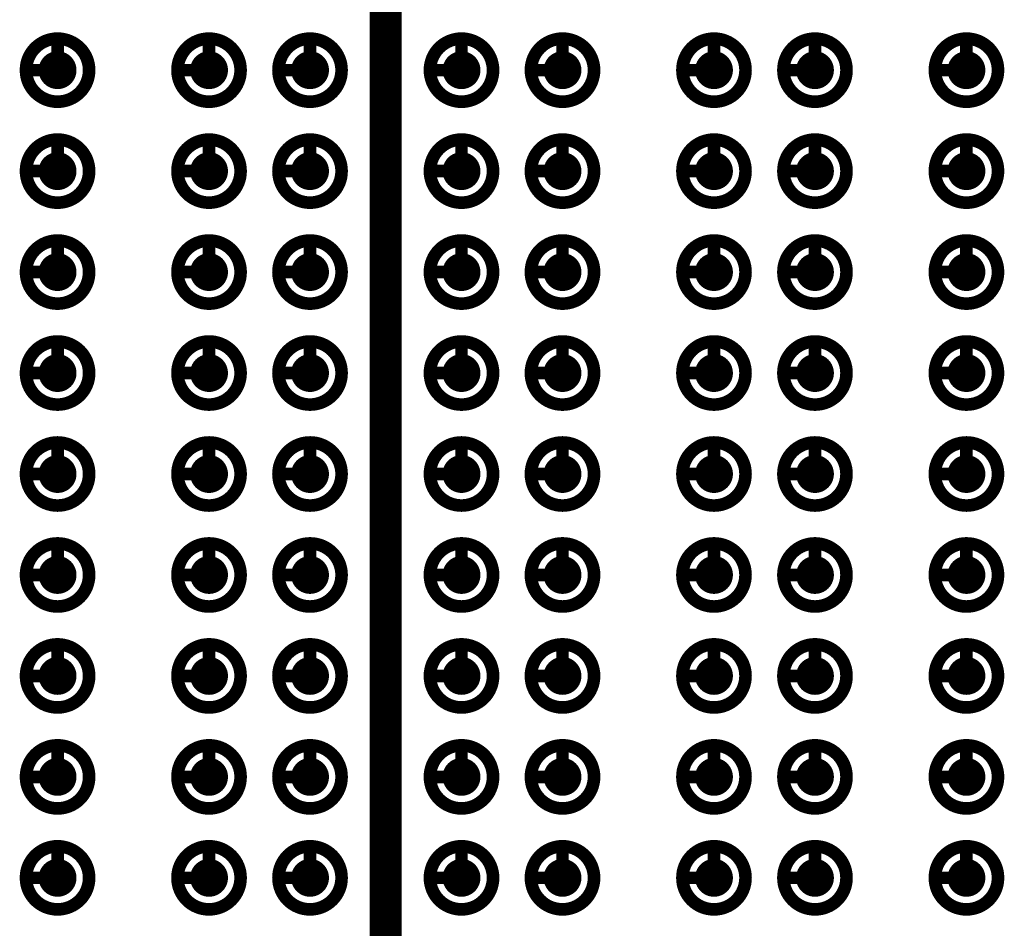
# Model space of a CAD drawing. Header units: millimetres. Extents: x 62 to 363, y 42 to 391.
# Tile 119 of 216: x 267.96 to 275.76, y 89.4 to 96.6. Entities that reach past the tile are written whole.
import ezdxf

# ---------------------------------------------------------------- set-up
doc = ezdxf.new("R2010")
doc.units = ezdxf.units.MM
doc.layers.add('Mechanical8', color=56, linetype='Continuous')
doc.layers.add('PadHoleLayer', color=156, linetype='Continuous')

# ---------------------------------------------------------------- blocks, each defined once
blk = doc.blocks.new('SAMTEC_SEAM8_40_S02_0_S_10_2_GP_K_HP_1864')
at = {"layer": 'Mechanical8'}
for points, const_width in [([(-13.75, 2.6, 1), (-14.25, 2.6, 1)], 0.1), ([(-14.025, 2.85, 1), (-13.975, 2.85, 1)], 0.05), ([(-12.95, 2.6, 1), (-13.45, 2.6, 1)], 0.1), ([(-13.225, 2.85, 1), (-13.175, 2.85, 1)], 0.05), ([(-12.15, 2.6, 1), (-12.65, 2.6, 1)], 0.1), ([(-12.425, 2.85, 1), (-12.375, 2.85, 1)], 0.05), ([(-11.35, 2.6, 1), (-11.85, 2.6, 1)], 0.1), ([(-11.625, 2.85, 1), (-11.575, 2.85, 1)], 0.05), ([(-10.55, 2.6, 1), (-11.05, 2.6, 1)], 0.1), ([(-10.825, 2.85, 1), (-10.775, 2.85, 1)], 0.05), ([(-9.75, 2.6, 1), (-10.25, 2.6, 1)], 0.1), ([(-10.025, 2.85, 1), (-9.975, 2.85, 1)], 0.05), ([(-8.95, 2.6, 1), (-9.45, 2.6, 1)], 0.1), ([(-9.225, 2.85, 1), (-9.175, 2.85, 1)], 0.05), ([(-8.15, 2.6, 1), (-8.65, 2.6, 1)], 0.1), ([(-8.425, 2.85, 1), (-8.375, 2.85, 1)], 0.05), ([(-7.35, 2.6, 1), (-7.85, 2.6, 1)], 0.1), ([(-7.625, 2.85, 1), (-7.575, 2.85, 1)], 0.05), ([(-14.275, 2.6, 1), (-14.225, 2.6, 1)], 0.05), ([(-14.025, 2.6, 1), (-13.975, 2.6, 1)], 0.05), ([(-14.025, 2.6, 1), (-13.975, 2.6, 1)], 0.05), ([(-13.775, 2.6, 1), (-13.725, 2.6, 1)], 0.05), ([(-13.775, 2.6, 1), (-13.725, 2.6, 1)], 0.05), ([(-13.475, 2.6, 1), (-13.425, 2.6, 1)], 0.05), ([(-13.225, 2.6, 1), (-13.175, 2.6, 1)], 0.05), ([(-13.225, 2.6, 1), (-13.175, 2.6, 1)], 0.05), ([(-12.975, 2.6, 1), (-12.925, 2.6, 1)], 0.05), ([(-12.975, 2.6, 1), (-12.925, 2.6, 1)], 0.05), ([(-12.675, 2.6, 1), (-12.625, 2.6, 1)], 0.05), ([(-12.425, 2.6, 1), (-12.375, 2.6, 1)], 0.05), ([(-12.425, 2.6, 1), (-12.375, 2.6, 1)], 0.05), ([(-12.175, 2.6, 1), (-12.125, 2.6, 1)], 0.05), ([(-12.175, 2.6, 1), (-12.125, 2.6, 1)], 0.05), ([(-11.875, 2.6, 1), (-11.825, 2.6, 1)], 0.05), ([(-11.625, 2.6, 1), (-11.575, 2.6, 1)], 0.05), ([(-11.625, 2.6, 1), (-11.575, 2.6, 1)], 0.05), ([(-11.375, 2.6, 1), (-11.325, 2.6, 1)], 0.05), ([(-11.375, 2.6, 1), (-11.325, 2.6, 1)], 0.05), ([(-11.075, 2.6, 1), (-11.025, 2.6, 1)], 0.05), ([(-10.825, 2.6, 1), (-10.775, 2.6, 1)], 0.05), ([(-10.825, 2.6, 1), (-10.775, 2.6, 1)], 0.05), ([(-10.575, 2.6, 1), (-10.525, 2.6, 1)], 0.05), ([(-10.575, 2.6, 1), (-10.525, 2.6, 1)], 0.05), ([(-10.275, 2.6, 1), (-10.225, 2.6, 1)], 0.05), ([(-10.025, 2.6, 1), (-9.975, 2.6, 1)], 0.05), ([(-10.025, 2.6, 1), (-9.975, 2.6, 1)], 0.05), ([(-9.775, 2.6, 1), (-9.725, 2.6, 1)], 0.05), ([(-9.775, 2.6, 1), (-9.725, 2.6, 1)], 0.05), ([(-9.475, 2.6, 1), (-9.425, 2.6, 1)], 0.05), ([(-9.225, 2.6, 1), (-9.175, 2.6, 1)], 0.05), ([(-9.225, 2.6, 1), (-9.175, 2.6, 1)], 0.05), ([(-8.975, 2.6, 1), (-8.925, 2.6, 1)], 0.05), ([(-8.975, 2.6, 1), (-8.925, 2.6, 1)], 0.05), ([(-8.675, 2.6, 1), (-8.625, 2.6, 1)], 0.05), ([(-8.425, 2.6, 1), (-8.375, 2.6, 1)], 0.05), ([(-8.425, 2.6, 1), (-8.375, 2.6, 1)], 0.05), ([(-8.175, 2.6, 1), (-8.125, 2.6, 1)], 0.05), ([(-8.175, 2.6, 1), (-8.125, 2.6, 1)], 0.05), ([(-7.875, 2.6, 1), (-7.825, 2.6, 1)], 0.05), ([(-7.625, 2.6, 1), (-7.575, 2.6, 1)], 0.05), ([(-7.625, 2.6, 1), (-7.575, 2.6, 1)], 0.05), ([(-7.375, 2.6, 1), (-7.325, 2.6, 1)], 0.05), ([(-7.375, 2.6, 1), (-7.325, 2.6, 1)], 0.05), ([(-13.75, 1.4, 1), (-14.25, 1.4, 1)], 0.1), ([(-14.025, 1.65, 1), (-13.975, 1.65, 1)], 0.05), ([(-12.95, 1.4, 1), (-13.45, 1.4, 1)], 0.1), ([(-13.225, 1.65, 1), (-13.175, 1.65, 1)], 0.05), ([(-12.15, 1.4, 1), (-12.65, 1.4, 1)], 0.1), ([(-12.425, 1.65, 1), (-12.375, 1.65, 1)], 0.05), ([(-11.35, 1.4, 1), (-11.85, 1.4, 1)], 0.1), ([(-11.625, 1.65, 1), (-11.575, 1.65, 1)], 0.05), ([(-10.55, 1.4, 1), (-11.05, 1.4, 1)], 0.1), ([(-10.825, 1.65, 1), (-10.775, 1.65, 1)], 0.05), ([(-9.75, 1.4, 1), (-10.25, 1.4, 1)], 0.1), ([(-10.025, 1.65, 1), (-9.975, 1.65, 1)], 0.05), ([(-8.95, 1.4, 1), (-9.45, 1.4, 1)], 0.1), ([(-9.225, 1.65, 1), (-9.175, 1.65, 1)], 0.05), ([(-8.15, 1.4, 1), (-8.65, 1.4, 1)], 0.1), ([(-8.425, 1.65, 1), (-8.375, 1.65, 1)], 0.05), ([(-7.35, 1.4, 1), (-7.85, 1.4, 1)], 0.1), ([(-7.625, 1.65, 1), (-7.575, 1.65, 1)], 0.05), ([(-14.275, 1.4, 1), (-14.225, 1.4, 1)], 0.05), ([(-14.025, 1.4, 1), (-13.975, 1.4, 1)], 0.05), ([(-14.025, 1.4, 1), (-13.975, 1.4, 1)], 0.05), ([(-13.775, 1.4, 1), (-13.725, 1.4, 1)], 0.05), ([(-13.775, 1.4, 1), (-13.725, 1.4, 1)], 0.05), ([(-13.475, 1.4, 1), (-13.425, 1.4, 1)], 0.05), ([(-13.225, 1.4, 1), (-13.175, 1.4, 1)], 0.05), ([(-13.225, 1.4, 1), (-13.175, 1.4, 1)], 0.05), ([(-12.975, 1.4, 1), (-12.925, 1.4, 1)], 0.05), ([(-12.975, 1.4, 1), (-12.925, 1.4, 1)], 0.05), ([(-12.675, 1.4, 1), (-12.625, 1.4, 1)], 0.05), ([(-12.425, 1.4, 1), (-12.375, 1.4, 1)], 0.05), ([(-12.425, 1.4, 1), (-12.375, 1.4, 1)], 0.05), ([(-12.175, 1.4, 1), (-12.125, 1.4, 1)], 0.05), ([(-12.175, 1.4, 1), (-12.125, 1.4, 1)], 0.05), ([(-11.875, 1.4, 1), (-11.825, 1.4, 1)], 0.05), ([(-11.625, 1.4, 1), (-11.575, 1.4, 1)], 0.05), ([(-11.625, 1.4, 1), (-11.575, 1.4, 1)], 0.05), ([(-11.375, 1.4, 1), (-11.325, 1.4, 1)], 0.05), ([(-11.375, 1.4, 1), (-11.325, 1.4, 1)], 0.05), ([(-11.075, 1.4, 1), (-11.025, 1.4, 1)], 0.05), ([(-10.825, 1.4, 1), (-10.775, 1.4, 1)], 0.05), ([(-10.825, 1.4, 1), (-10.775, 1.4, 1)], 0.05), ([(-10.575, 1.4, 1), (-10.525, 1.4, 1)], 0.05), ([(-10.575, 1.4, 1), (-10.525, 1.4, 1)], 0.05), ([(-10.275, 1.4, 1), (-10.225, 1.4, 1)], 0.05), ([(-10.025, 1.4, 1), (-9.975, 1.4, 1)], 0.05), ([(-10.025, 1.4, 1), (-9.975, 1.4, 1)], 0.05), ([(-9.775, 1.4, 1), (-9.725, 1.4, 1)], 0.05), ([(-9.775, 1.4, 1), (-9.725, 1.4, 1)], 0.05), ([(-9.475, 1.4, 1), (-9.425, 1.4, 1)], 0.05), ([(-9.225, 1.4, 1), (-9.175, 1.4, 1)], 0.05), ([(-9.225, 1.4, 1), (-9.175, 1.4, 1)], 0.05), ([(-8.975, 1.4, 1), (-8.925, 1.4, 1)], 0.05), ([(-8.975, 1.4, 1), (-8.925, 1.4, 1)], 0.05), ([(-8.675, 1.4, 1), (-8.625, 1.4, 1)], 0.05), ([(-8.425, 1.4, 1), (-8.375, 1.4, 1)], 0.05), ([(-8.425, 1.4, 1), (-8.375, 1.4, 1)], 0.05), ([(-8.175, 1.4, 1), (-8.125, 1.4, 1)], 0.05), ([(-8.175, 1.4, 1), (-8.125, 1.4, 1)], 0.05), ([(-7.875, 1.4, 1), (-7.825, 1.4, 1)], 0.05), ([(-7.625, 1.4, 1), (-7.575, 1.4, 1)], 0.05), ([(-7.625, 1.4, 1), (-7.575, 1.4, 1)], 0.05), ([(-7.375, 1.4, 1), (-7.325, 1.4, 1)], 0.05), ([(-7.375, 1.4, 1), (-7.325, 1.4, 1)], 0.05), ([(-13.75, 0.6, 1), (-14.25, 0.6, 1)], 0.1), ([(-14.025, 0.85, 1), (-13.975, 0.85, 1)], 0.05), ([(-12.95, 0.6, 1), (-13.45, 0.6, 1)], 0.1), ([(-13.225, 0.85, 1), (-13.175, 0.85, 1)], 0.05), ([(-12.15, 0.6, 1), (-12.65, 0.6, 1)], 0.1), ([(-12.425, 0.85, 1), (-12.375, 0.85, 1)], 0.05), ([(-11.35, 0.6, 1), (-11.85, 0.6, 1)], 0.1), ([(-11.625, 0.85, 1), (-11.575, 0.85, 1)], 0.05), ([(-10.55, 0.6, 1), (-11.05, 0.6, 1)], 0.1), ([(-10.825, 0.85, 1), (-10.775, 0.85, 1)], 0.05), ([(-9.75, 0.6, 1), (-10.25, 0.6, 1)], 0.1), ([(-10.025, 0.85, 1), (-9.975, 0.85, 1)], 0.05), ([(-8.95, 0.6, 1), (-9.45, 0.6, 1)], 0.1), ([(-9.225, 0.85, 1), (-9.175, 0.85, 1)], 0.05), ([(-8.15, 0.6, 1), (-8.65, 0.6, 1)], 0.1), ([(-8.425, 0.85, 1), (-8.375, 0.85, 1)], 0.05), ([(-7.35, 0.6, 1), (-7.85, 0.6, 1)], 0.1), ([(-7.625, 0.85, 1), (-7.575, 0.85, 1)], 0.05), ([(-14.275, 0.6, 1), (-14.225, 0.6, 1)], 0.05), ([(-14.025, 0.6, 1), (-13.975, 0.6, 1)], 0.05), ([(-14.025, 0.6, 1), (-13.975, 0.6, 1)], 0.05), ([(-13.775, 0.6, 1), (-13.725, 0.6, 1)], 0.05), ([(-13.775, 0.6, 1), (-13.725, 0.6, 1)], 0.05), ([(-13.475, 0.6, 1), (-13.425, 0.6, 1)], 0.05), ([(-13.225, 0.6, 1), (-13.175, 0.6, 1)], 0.05), ([(-13.225, 0.6, 1), (-13.175, 0.6, 1)], 0.05), ([(-12.975, 0.6, 1), (-12.925, 0.6, 1)], 0.05), ([(-12.975, 0.6, 1), (-12.925, 0.6, 1)], 0.05), ([(-12.675, 0.6, 1), (-12.625, 0.6, 1)], 0.05), ([(-12.425, 0.6, 1), (-12.375, 0.6, 1)], 0.05), ([(-12.425, 0.6, 1), (-12.375, 0.6, 1)], 0.05), ([(-12.175, 0.6, 1), (-12.125, 0.6, 1)], 0.05), ([(-12.175, 0.6, 1), (-12.125, 0.6, 1)], 0.05), ([(-11.875, 0.6, 1), (-11.825, 0.6, 1)], 0.05), ([(-11.625, 0.6, 1), (-11.575, 0.6, 1)], 0.05), ([(-11.625, 0.6, 1), (-11.575, 0.6, 1)], 0.05), ([(-11.375, 0.6, 1), (-11.325, 0.6, 1)], 0.05), ([(-11.375, 0.6, 1), (-11.325, 0.6, 1)], 0.05), ([(-11.075, 0.6, 1), (-11.025, 0.6, 1)], 0.05), ([(-10.825, 0.6, 1), (-10.775, 0.6, 1)], 0.05), ([(-10.825, 0.6, 1), (-10.775, 0.6, 1)], 0.05), ([(-10.575, 0.6, 1), (-10.525, 0.6, 1)], 0.05), ([(-10.575, 0.6, 1), (-10.525, 0.6, 1)], 0.05), ([(-10.275, 0.6, 1), (-10.225, 0.6, 1)], 0.05), ([(-10.025, 0.6, 1), (-9.975, 0.6, 1)], 0.05), ([(-10.025, 0.6, 1), (-9.975, 0.6, 1)], 0.05), ([(-9.775, 0.6, 1), (-9.725, 0.6, 1)], 0.05), ([(-9.775, 0.6, 1), (-9.725, 0.6, 1)], 0.05), ([(-9.475, 0.6, 1), (-9.425, 0.6, 1)], 0.05), ([(-9.225, 0.6, 1), (-9.175, 0.6, 1)], 0.05), ([(-9.225, 0.6, 1), (-9.175, 0.6, 1)], 0.05), ([(-8.975, 0.6, 1), (-8.925, 0.6, 1)], 0.05), ([(-8.975, 0.6, 1), (-8.925, 0.6, 1)], 0.05), ([(-8.675, 0.6, 1), (-8.625, 0.6, 1)], 0.05), ([(-8.425, 0.6, 1), (-8.375, 0.6, 1)], 0.05), ([(-8.425, 0.6, 1), (-8.375, 0.6, 1)], 0.05), ([(-8.175, 0.6, 1), (-8.125, 0.6, 1)], 0.05), ([(-8.175, 0.6, 1), (-8.125, 0.6, 1)], 0.05), ([(-7.875, 0.6, 1), (-7.825, 0.6, 1)], 0.05), ([(-7.625, 0.6, 1), (-7.575, 0.6, 1)], 0.05), ([(-7.625, 0.6, 1), (-7.575, 0.6, 1)], 0.05), ([(-7.375, 0.6, 1), (-7.325, 0.6, 1)], 0.05), ([(-7.375, 0.6, 1), (-7.325, 0.6, 1)], 0.05), ([(-13.75, -0.6, 1), (-14.25, -0.6, 1)], 0.1), ([(-14.025, -0.35, 1), (-13.975, -0.35, 1)], 0.05), ([(-12.95, -0.6, 1), (-13.45, -0.6, 1)], 0.1), ([(-13.225, -0.35, 1), (-13.175, -0.35, 1)], 0.05), ([(-12.15, -0.6, 1), (-12.65, -0.6, 1)], 0.1), ([(-12.425, -0.35, 1), (-12.375, -0.35, 1)], 0.05), ([(-11.35, -0.6, 1), (-11.85, -0.6, 1)], 0.1), ([(-11.625, -0.35, 1), (-11.575, -0.35, 1)], 0.05), ([(-10.55, -0.6, 1), (-11.05, -0.6, 1)], 0.1), ([(-10.825, -0.35, 1), (-10.775, -0.35, 1)], 0.05), ([(-9.75, -0.6, 1), (-10.25, -0.6, 1)], 0.1), ([(-10.025, -0.35, 1), (-9.975, -0.35, 1)], 0.05), ([(-8.95, -0.6, 1), (-9.45, -0.6, 1)], 0.1), ([(-9.225, -0.35, 1), (-9.175, -0.35, 1)], 0.05), ([(-8.15, -0.6, 1), (-8.65, -0.6, 1)], 0.1), ([(-8.425, -0.35, 1), (-8.375, -0.35, 1)], 0.05), ([(-7.35, -0.6, 1), (-7.85, -0.6, 1)], 0.1), ([(-7.625, -0.35, 1), (-7.575, -0.35, 1)], 0.05), ([(-14.275, -0.6, 1), (-14.225, -0.6, 1)], 0.05), ([(-14.025, -0.6, 1), (-13.975, -0.6, 1)], 0.05), ([(-14.025, -0.6, 1), (-13.975, -0.6, 1)], 0.05), ([(-13.775, -0.6, 1), (-13.725, -0.6, 1)], 0.05), ([(-13.775, -0.6, 1), (-13.725, -0.6, 1)], 0.05), ([(-13.475, -0.6, 1), (-13.425, -0.6, 1)], 0.05), ([(-13.225, -0.6, 1), (-13.175, -0.6, 1)], 0.05), ([(-13.225, -0.6, 1), (-13.175, -0.6, 1)], 0.05), ([(-12.975, -0.6, 1), (-12.925, -0.6, 1)], 0.05), ([(-12.975, -0.6, 1), (-12.925, -0.6, 1)], 0.05), ([(-12.675, -0.6, 1), (-12.625, -0.6, 1)], 0.05), ([(-12.425, -0.6, 1), (-12.375, -0.6, 1)], 0.05), ([(-12.425, -0.6, 1), (-12.375, -0.6, 1)], 0.05), ([(-12.175, -0.6, 1), (-12.125, -0.6, 1)], 0.05), ([(-12.175, -0.6, 1), (-12.125, -0.6, 1)], 0.05), ([(-11.875, -0.6, 1), (-11.825, -0.6, 1)], 0.05), ([(-11.625, -0.6, 1), (-11.575, -0.6, 1)], 0.05), ([(-11.625, -0.6, 1), (-11.575, -0.6, 1)], 0.05), ([(-11.375, -0.6, 1), (-11.325, -0.6, 1)], 0.05), ([(-11.375, -0.6, 1), (-11.325, -0.6, 1)], 0.05), ([(-11.075, -0.6, 1), (-11.025, -0.6, 1)], 0.05), ([(-10.825, -0.6, 1), (-10.775, -0.6, 1)], 0.05), ([(-10.825, -0.6, 1), (-10.775, -0.6, 1)], 0.05), ([(-10.575, -0.6, 1), (-10.525, -0.6, 1)], 0.05), ([(-10.575, -0.6, 1), (-10.525, -0.6, 1)], 0.05), ([(-10.275, -0.6, 1), (-10.225, -0.6, 1)], 0.05), ([(-10.025, -0.6, 1), (-9.975, -0.6, 1)], 0.05), ([(-10.025, -0.6, 1), (-9.975, -0.6, 1)], 0.05), ([(-9.775, -0.6, 1), (-9.725, -0.6, 1)], 0.05), ([(-9.775, -0.6, 1), (-9.725, -0.6, 1)], 0.05), ([(-9.475, -0.6, 1), (-9.425, -0.6, 1)], 0.05), ([(-9.225, -0.6, 1), (-9.175, -0.6, 1)], 0.05), ([(-9.225, -0.6, 1), (-9.175, -0.6, 1)], 0.05), ([(-8.975, -0.6, 1), (-8.925, -0.6, 1)], 0.05), ([(-8.975, -0.6, 1), (-8.925, -0.6, 1)], 0.05), ([(-8.675, -0.6, 1), (-8.625, -0.6, 1)], 0.05), ([(-8.425, -0.6, 1), (-8.375, -0.6, 1)], 0.05), ([(-8.425, -0.6, 1), (-8.375, -0.6, 1)], 0.05), ([(-8.175, -0.6, 1), (-8.125, -0.6, 1)], 0.05), ([(-8.175, -0.6, 1), (-8.125, -0.6, 1)], 0.05), ([(-7.875, -0.6, 1), (-7.825, -0.6, 1)], 0.05), ([(-7.625, -0.6, 1), (-7.575, -0.6, 1)], 0.05), ([(-7.625, -0.6, 1), (-7.575, -0.6, 1)], 0.05), ([(-7.375, -0.6, 1), (-7.325, -0.6, 1)], 0.05), ([(-7.375, -0.6, 1), (-7.325, -0.6, 1)], 0.05), ([(-13.75, -1.4, 1), (-14.25, -1.4, 1)], 0.1), ([(-14.025, -1.15, 1), (-13.975, -1.15, 1)], 0.05), ([(-12.95, -1.4, 1), (-13.45, -1.4, 1)], 0.1), ([(-13.225, -1.15, 1), (-13.175, -1.15, 1)], 0.05), ([(-12.15, -1.4, 1), (-12.65, -1.4, 1)], 0.1), ([(-12.425, -1.15, 1), (-12.375, -1.15, 1)], 0.05), ([(-11.35, -1.4, 1), (-11.85, -1.4, 1)], 0.1), ([(-11.625, -1.15, 1), (-11.575, -1.15, 1)], 0.05), ([(-10.55, -1.4, 1), (-11.05, -1.4, 1)], 0.1), ([(-10.825, -1.15, 1), (-10.775, -1.15, 1)], 0.05), ([(-9.75, -1.4, 1), (-10.25, -1.4, 1)], 0.1), ([(-10.025, -1.15, 1), (-9.975, -1.15, 1)], 0.05), ([(-8.95, -1.4, 1), (-9.45, -1.4, 1)], 0.1), ([(-9.225, -1.15, 1), (-9.175, -1.15, 1)], 0.05), ([(-8.15, -1.4, 1), (-8.65, -1.4, 1)], 0.1), ([(-8.425, -1.15, 1), (-8.375, -1.15, 1)], 0.05), ([(-7.35, -1.4, 1), (-7.85, -1.4, 1)], 0.1), ([(-7.625, -1.15, 1), (-7.575, -1.15, 1)], 0.05), ([(-14.275, -1.4, 1), (-14.225, -1.4, 1)], 0.05), ([(-14.025, -1.4, 1), (-13.975, -1.4, 1)], 0.05), ([(-14.025, -1.4, 1), (-13.975, -1.4, 1)], 0.05), ([(-13.775, -1.4, 1), (-13.725, -1.4, 1)], 0.05), ([(-13.775, -1.4, 1), (-13.725, -1.4, 1)], 0.05), ([(-13.475, -1.4, 1), (-13.425, -1.4, 1)], 0.05), ([(-13.225, -1.4, 1), (-13.175, -1.4, 1)], 0.05), ([(-13.225, -1.4, 1), (-13.175, -1.4, 1)], 0.05), ([(-12.975, -1.4, 1), (-12.925, -1.4, 1)], 0.05), ([(-12.975, -1.4, 1), (-12.925, -1.4, 1)], 0.05), ([(-12.675, -1.4, 1), (-12.625, -1.4, 1)], 0.05), ([(-12.425, -1.4, 1), (-12.375, -1.4, 1)], 0.05), ([(-12.425, -1.4, 1), (-12.375, -1.4, 1)], 0.05), ([(-12.175, -1.4, 1), (-12.125, -1.4, 1)], 0.05), ([(-12.175, -1.4, 1), (-12.125, -1.4, 1)], 0.05), ([(-11.875, -1.4, 1), (-11.825, -1.4, 1)], 0.05), ([(-11.625, -1.4, 1), (-11.575, -1.4, 1)], 0.05), ([(-11.625, -1.4, 1), (-11.575, -1.4, 1)], 0.05), ([(-11.375, -1.4, 1), (-11.325, -1.4, 1)], 0.05), ([(-11.375, -1.4, 1), (-11.325, -1.4, 1)], 0.05), ([(-11.075, -1.4, 1), (-11.025, -1.4, 1)], 0.05), ([(-10.825, -1.4, 1), (-10.775, -1.4, 1)], 0.05), ([(-10.825, -1.4, 1), (-10.775, -1.4, 1)], 0.05), ([(-10.575, -1.4, 1), (-10.525, -1.4, 1)], 0.05), ([(-10.575, -1.4, 1), (-10.525, -1.4, 1)], 0.05), ([(-10.275, -1.4, 1), (-10.225, -1.4, 1)], 0.05), ([(-10.025, -1.4, 1), (-9.975, -1.4, 1)], 0.05), ([(-10.025, -1.4, 1), (-9.975, -1.4, 1)], 0.05), ([(-9.775, -1.4, 1), (-9.725, -1.4, 1)], 0.05), ([(-9.775, -1.4, 1), (-9.725, -1.4, 1)], 0.05), ([(-9.475, -1.4, 1), (-9.425, -1.4, 1)], 0.05), ([(-9.225, -1.4, 1), (-9.175, -1.4, 1)], 0.05), ([(-9.225, -1.4, 1), (-9.175, -1.4, 1)], 0.05), ([(-8.975, -1.4, 1), (-8.925, -1.4, 1)], 0.05), ([(-8.975, -1.4, 1), (-8.925, -1.4, 1)], 0.05), ([(-8.675, -1.4, 1), (-8.625, -1.4, 1)], 0.05), ([(-8.425, -1.4, 1), (-8.375, -1.4, 1)], 0.05), ([(-8.425, -1.4, 1), (-8.375, -1.4, 1)], 0.05), ([(-8.175, -1.4, 1), (-8.125, -1.4, 1)], 0.05), ([(-8.175, -1.4, 1), (-8.125, -1.4, 1)], 0.05), ([(-7.875, -1.4, 1), (-7.825, -1.4, 1)], 0.05), ([(-7.625, -1.4, 1), (-7.575, -1.4, 1)], 0.05), ([(-7.625, -1.4, 1), (-7.575, -1.4, 1)], 0.05), ([(-7.375, -1.4, 1), (-7.325, -1.4, 1)], 0.05), ([(-7.375, -1.4, 1), (-7.325, -1.4, 1)], 0.05), ([(-13.75, -2.6, 1), (-14.25, -2.6, 1)], 0.1), ([(-14.025, -2.35, 1), (-13.975, -2.35, 1)], 0.05), ([(-12.95, -2.6, 1), (-13.45, -2.6, 1)], 0.1), ([(-13.225, -2.35, 1), (-13.175, -2.35, 1)], 0.05), ([(-12.15, -2.6, 1), (-12.65, -2.6, 1)], 0.1), ([(-12.425, -2.35, 1), (-12.375, -2.35, 1)], 0.05), ([(-11.35, -2.6, 1), (-11.85, -2.6, 1)], 0.1), ([(-11.625, -2.35, 1), (-11.575, -2.35, 1)], 0.05), ([(-10.55, -2.6, 1), (-11.05, -2.6, 1)], 0.1), ([(-10.825, -2.35, 1), (-10.775, -2.35, 1)], 0.05), ([(-9.75, -2.6, 1), (-10.25, -2.6, 1)], 0.1), ([(-10.025, -2.35, 1), (-9.975, -2.35, 1)], 0.05), ([(-8.95, -2.6, 1), (-9.45, -2.6, 1)], 0.1), ([(-9.225, -2.35, 1), (-9.175, -2.35, 1)], 0.05), ([(-8.15, -2.6, 1), (-8.65, -2.6, 1)], 0.1), ([(-8.425, -2.35, 1), (-8.375, -2.35, 1)], 0.05), ([(-7.35, -2.6, 1), (-7.85, -2.6, 1)], 0.1), ([(-7.625, -2.35, 1), (-7.575, -2.35, 1)], 0.05), ([(-14.275, -2.6, 1), (-14.225, -2.6, 1)], 0.05), ([(-14.025, -2.6, 1), (-13.975, -2.6, 1)], 0.05), ([(-14.025, -2.6, 1), (-13.975, -2.6, 1)], 0.05), ([(-13.775, -2.6, 1), (-13.725, -2.6, 1)], 0.05), ([(-13.775, -2.6, 1), (-13.725, -2.6, 1)], 0.05), ([(-13.475, -2.6, 1), (-13.425, -2.6, 1)], 0.05), ([(-13.225, -2.6, 1), (-13.175, -2.6, 1)], 0.05), ([(-13.225, -2.6, 1), (-13.175, -2.6, 1)], 0.05), ([(-12.975, -2.6, 1), (-12.925, -2.6, 1)], 0.05), ([(-12.975, -2.6, 1), (-12.925, -2.6, 1)], 0.05), ([(-12.675, -2.6, 1), (-12.625, -2.6, 1)], 0.05), ([(-12.425, -2.6, 1), (-12.375, -2.6, 1)], 0.05), ([(-12.425, -2.6, 1), (-12.375, -2.6, 1)], 0.05), ([(-12.175, -2.6, 1), (-12.125, -2.6, 1)], 0.05), ([(-12.175, -2.6, 1), (-12.125, -2.6, 1)], 0.05), ([(-11.875, -2.6, 1), (-11.825, -2.6, 1)], 0.05), ([(-11.625, -2.6, 1), (-11.575, -2.6, 1)], 0.05), ([(-11.625, -2.6, 1), (-11.575, -2.6, 1)], 0.05), ([(-11.375, -2.6, 1), (-11.325, -2.6, 1)], 0.05), ([(-11.375, -2.6, 1), (-11.325, -2.6, 1)], 0.05), ([(-11.075, -2.6, 1), (-11.025, -2.6, 1)], 0.05), ([(-10.825, -2.6, 1), (-10.775, -2.6, 1)], 0.05), ([(-10.825, -2.6, 1), (-10.775, -2.6, 1)], 0.05), ([(-10.575, -2.6, 1), (-10.525, -2.6, 1)], 0.05), ([(-10.575, -2.6, 1), (-10.525, -2.6, 1)], 0.05), ([(-10.275, -2.6, 1), (-10.225, -2.6, 1)], 0.05), ([(-10.025, -2.6, 1), (-9.975, -2.6, 1)], 0.05), ([(-10.025, -2.6, 1), (-9.975, -2.6, 1)], 0.05), ([(-9.775, -2.6, 1), (-9.725, -2.6, 1)], 0.05), ([(-9.775, -2.6, 1), (-9.725, -2.6, 1)], 0.05), ([(-9.475, -2.6, 1), (-9.425, -2.6, 1)], 0.05), ([(-9.225, -2.6, 1), (-9.175, -2.6, 1)], 0.05), ([(-9.225, -2.6, 1), (-9.175, -2.6, 1)], 0.05), ([(-8.975, -2.6, 1), (-8.925, -2.6, 1)], 0.05), ([(-8.975, -2.6, 1), (-8.925, -2.6, 1)], 0.05), ([(-8.675, -2.6, 1), (-8.625, -2.6, 1)], 0.05), ([(-8.425, -2.6, 1), (-8.375, -2.6, 1)], 0.05), ([(-8.425, -2.6, 1), (-8.375, -2.6, 1)], 0.05), ([(-8.175, -2.6, 1), (-8.125, -2.6, 1)], 0.05), ([(-8.175, -2.6, 1), (-8.125, -2.6, 1)], 0.05), ([(-7.875, -2.6, 1), (-7.825, -2.6, 1)], 0.05), ([(-7.625, -2.6, 1), (-7.575, -2.6, 1)], 0.05), ([(-7.625, -2.6, 1), (-7.575, -2.6, 1)], 0.05), ([(-7.375, -2.6, 1), (-7.325, -2.6, 1)], 0.05), ([(-7.375, -2.6, 1), (-7.325, -2.6, 1)], 0.05), ([(-13.75, -3.4, 1), (-14.25, -3.4, 1)], 0.1), ([(-14.025, -3.15, 1), (-13.975, -3.15, 1)], 0.05), ([(-12.95, -3.4, 1), (-13.45, -3.4, 1)], 0.1), ([(-13.225, -3.15, 1), (-13.175, -3.15, 1)], 0.05), ([(-12.15, -3.4, 1), (-12.65, -3.4, 1)], 0.1), ([(-12.425, -3.15, 1), (-12.375, -3.15, 1)], 0.05), ([(-11.35, -3.4, 1), (-11.85, -3.4, 1)], 0.1), ([(-11.625, -3.15, 1), (-11.575, -3.15, 1)], 0.05), ([(-10.55, -3.4, 1), (-11.05, -3.4, 1)], 0.1), ([(-10.825, -3.15, 1), (-10.775, -3.15, 1)], 0.05), ([(-9.75, -3.4, 1), (-10.25, -3.4, 1)], 0.1), ([(-10.025, -3.15, 1), (-9.975, -3.15, 1)], 0.05), ([(-8.95, -3.4, 1), (-9.45, -3.4, 1)], 0.1), ([(-9.225, -3.15, 1), (-9.175, -3.15, 1)], 0.05), ([(-8.15, -3.4, 1), (-8.65, -3.4, 1)], 0.1), ([(-8.425, -3.15, 1), (-8.375, -3.15, 1)], 0.05), ([(-7.35, -3.4, 1), (-7.85, -3.4, 1)], 0.1), ([(-7.625, -3.15, 1), (-7.575, -3.15, 1)], 0.05), ([(-14.275, -3.4, 1), (-14.225, -3.4, 1)], 0.05), ([(-14.025, -3.4, 1), (-13.975, -3.4, 1)], 0.05), ([(-14.025, -3.4, 1), (-13.975, -3.4, 1)], 0.05), ([(-13.775, -3.4, 1), (-13.725, -3.4, 1)], 0.05), ([(-13.775, -3.4, 1), (-13.725, -3.4, 1)], 0.05), ([(-13.475, -3.4, 1), (-13.425, -3.4, 1)], 0.05), ([(-13.225, -3.4, 1), (-13.175, -3.4, 1)], 0.05), ([(-13.225, -3.4, 1), (-13.175, -3.4, 1)], 0.05), ([(-12.975, -3.4, 1), (-12.925, -3.4, 1)], 0.05), ([(-12.975, -3.4, 1), (-12.925, -3.4, 1)], 0.05), ([(-12.675, -3.4, 1), (-12.625, -3.4, 1)], 0.05), ([(-12.425, -3.4, 1), (-12.375, -3.4, 1)], 0.05), ([(-12.425, -3.4, 1), (-12.375, -3.4, 1)], 0.05), ([(-12.175, -3.4, 1), (-12.125, -3.4, 1)], 0.05), ([(-12.175, -3.4, 1), (-12.125, -3.4, 1)], 0.05), ([(-11.875, -3.4, 1), (-11.825, -3.4, 1)], 0.05), ([(-11.625, -3.4, 1), (-11.575, -3.4, 1)], 0.05), ([(-11.625, -3.4, 1), (-11.575, -3.4, 1)], 0.05), ([(-11.375, -3.4, 1), (-11.325, -3.4, 1)], 0.05), ([(-11.375, -3.4, 1), (-11.325, -3.4, 1)], 0.05), ([(-11.075, -3.4, 1), (-11.025, -3.4, 1)], 0.05), ([(-10.825, -3.4, 1), (-10.775, -3.4, 1)], 0.05), ([(-10.825, -3.4, 1), (-10.775, -3.4, 1)], 0.05), ([(-10.575, -3.4, 1), (-10.525, -3.4, 1)], 0.05), ([(-10.575, -3.4, 1), (-10.525, -3.4, 1)], 0.05), ([(-10.275, -3.4, 1), (-10.225, -3.4, 1)], 0.05), ([(-10.025, -3.4, 1), (-9.975, -3.4, 1)], 0.05), ([(-10.025, -3.4, 1), (-9.975, -3.4, 1)], 0.05), ([(-9.775, -3.4, 1), (-9.725, -3.4, 1)], 0.05), ([(-9.775, -3.4, 1), (-9.725, -3.4, 1)], 0.05), ([(-9.475, -3.4, 1), (-9.425, -3.4, 1)], 0.05), ([(-9.225, -3.4, 1), (-9.175, -3.4, 1)], 0.05), ([(-9.225, -3.4, 1), (-9.175, -3.4, 1)], 0.05), ([(-8.975, -3.4, 1), (-8.925, -3.4, 1)], 0.05), ([(-8.975, -3.4, 1), (-8.925, -3.4, 1)], 0.05), ([(-8.675, -3.4, 1), (-8.625, -3.4, 1)], 0.05), ([(-8.425, -3.4, 1), (-8.375, -3.4, 1)], 0.05), ([(-8.425, -3.4, 1), (-8.375, -3.4, 1)], 0.05), ([(-8.175, -3.4, 1), (-8.125, -3.4, 1)], 0.05), ([(-8.175, -3.4, 1), (-8.125, -3.4, 1)], 0.05), ([(-7.875, -3.4, 1), (-7.825, -3.4, 1)], 0.05), ([(-7.625, -3.4, 1), (-7.575, -3.4, 1)], 0.05), ([(-7.625, -3.4, 1), (-7.575, -3.4, 1)], 0.05), ([(-7.375, -3.4, 1), (-7.325, -3.4, 1)], 0.05), ([(-7.375, -3.4, 1), (-7.325, -3.4, 1)], 0.05), ([(-13.75, -4.6, 1), (-14.25, -4.6, 1)], 0.1), ([(-14.025, -4.35, 1), (-13.975, -4.35, 1)], 0.05), ([(-12.95, -4.6, 1), (-13.45, -4.6, 1)], 0.1), ([(-13.225, -4.35, 1), (-13.175, -4.35, 1)], 0.05), ([(-12.15, -4.6, 1), (-12.65, -4.6, 1)], 0.1), ([(-12.425, -4.35, 1), (-12.375, -4.35, 1)], 0.05), ([(-11.35, -4.6, 1), (-11.85, -4.6, 1)], 0.1), ([(-11.625, -4.35, 1), (-11.575, -4.35, 1)], 0.05), ([(-10.55, -4.6, 1), (-11.05, -4.6, 1)], 0.1), ([(-10.825, -4.35, 1), (-10.775, -4.35, 1)], 0.05), ([(-9.75, -4.6, 1), (-10.25, -4.6, 1)], 0.1), ([(-10.025, -4.35, 1), (-9.975, -4.35, 1)], 0.05), ([(-8.95, -4.6, 1), (-9.45, -4.6, 1)], 0.1), ([(-9.225, -4.35, 1), (-9.175, -4.35, 1)], 0.05), ([(-8.15, -4.6, 1), (-8.65, -4.6, 1)], 0.1), ([(-8.425, -4.35, 1), (-8.375, -4.35, 1)], 0.05), ([(-7.35, -4.6, 1), (-7.85, -4.6, 1)], 0.1), ([(-7.625, -4.35, 1), (-7.575, -4.35, 1)], 0.05), ([(-14.275, -4.6, 1), (-14.225, -4.6, 1)], 0.05), ([(-14.025, -4.6, 1), (-13.975, -4.6, 1)], 0.05), ([(-14.025, -4.6, 1), (-13.975, -4.6, 1)], 0.05), ([(-13.775, -4.6, 1), (-13.725, -4.6, 1)], 0.05), ([(-13.775, -4.6, 1), (-13.725, -4.6, 1)], 0.05), ([(-13.475, -4.6, 1), (-13.425, -4.6, 1)], 0.05), ([(-13.225, -4.6, 1), (-13.175, -4.6, 1)], 0.05), ([(-13.225, -4.6, 1), (-13.175, -4.6, 1)], 0.05), ([(-12.975, -4.6, 1), (-12.925, -4.6, 1)], 0.05), ([(-12.975, -4.6, 1), (-12.925, -4.6, 1)], 0.05), ([(-12.675, -4.6, 1), (-12.625, -4.6, 1)], 0.05), ([(-12.425, -4.6, 1), (-12.375, -4.6, 1)], 0.05), ([(-12.425, -4.6, 1), (-12.375, -4.6, 1)], 0.05), ([(-12.175, -4.6, 1), (-12.125, -4.6, 1)], 0.05), ([(-12.175, -4.6, 1), (-12.125, -4.6, 1)], 0.05), ([(-11.875, -4.6, 1), (-11.825, -4.6, 1)], 0.05), ([(-11.625, -4.6, 1), (-11.575, -4.6, 1)], 0.05), ([(-11.625, -4.6, 1), (-11.575, -4.6, 1)], 0.05), ([(-11.375, -4.6, 1), (-11.325, -4.6, 1)], 0.05), ([(-11.375, -4.6, 1), (-11.325, -4.6, 1)], 0.05), ([(-11.075, -4.6, 1), (-11.025, -4.6, 1)], 0.05), ([(-10.825, -4.6, 1), (-10.775, -4.6, 1)], 0.05), ([(-10.825, -4.6, 1), (-10.775, -4.6, 1)], 0.05), ([(-10.575, -4.6, 1), (-10.525, -4.6, 1)], 0.05), ([(-10.575, -4.6, 1), (-10.525, -4.6, 1)], 0.05), ([(-10.275, -4.6, 1), (-10.225, -4.6, 1)], 0.05), ([(-10.025, -4.6, 1), (-9.975, -4.6, 1)], 0.05), ([(-10.025, -4.6, 1), (-9.975, -4.6, 1)], 0.05), ([(-9.775, -4.6, 1), (-9.725, -4.6, 1)], 0.05), ([(-9.775, -4.6, 1), (-9.725, -4.6, 1)], 0.05), ([(-9.475, -4.6, 1), (-9.425, -4.6, 1)], 0.05), ([(-9.225, -4.6, 1), (-9.175, -4.6, 1)], 0.05), ([(-9.225, -4.6, 1), (-9.175, -4.6, 1)], 0.05), ([(-8.975, -4.6, 1), (-8.925, -4.6, 1)], 0.05), ([(-8.975, -4.6, 1), (-8.925, -4.6, 1)], 0.05), ([(-8.675, -4.6, 1), (-8.625, -4.6, 1)], 0.05), ([(-8.425, -4.6, 1), (-8.375, -4.6, 1)], 0.05), ([(-8.425, -4.6, 1), (-8.375, -4.6, 1)], 0.05), ([(-8.175, -4.6, 1), (-8.125, -4.6, 1)], 0.05), ([(-8.175, -4.6, 1), (-8.125, -4.6, 1)], 0.05), ([(-7.875, -4.6, 1), (-7.825, -4.6, 1)], 0.05), ([(-7.625, -4.6, 1), (-7.575, -4.6, 1)], 0.05), ([(-7.625, -4.6, 1), (-7.575, -4.6, 1)], 0.05), ([(-7.375, -4.6, 1), (-7.325, -4.6, 1)], 0.05), ([(-7.375, -4.6, 1), (-7.325, -4.6, 1)], 0.05)]:
    blk.add_lwpolyline(points, format="xyb", close=True, dxfattribs=dict(at, const_width=const_width))
at = {"layer": 'Mechanical8', "const_width": 0.1}
for points in [[(-14, 2.85), (-14, 2.6)], [(-13.2, 2.85), (-13.2, 2.6)], [(-12.4, 2.85), (-12.4, 2.6)], [(-11.6, 2.85), (-11.6, 2.6)], [(-10.8, 2.85), (-10.8, 2.6)], [(-10, 2.85), (-10, 2.6)], [(-9.2, 2.85), (-9.2, 2.6)], [(-8.4, 2.85), (-8.4, 2.6)], [(-7.6, 2.85), (-7.6, 2.6)], [(-14, 2.6), (-13.75, 2.6)], [(-13.2, 2.6), (-12.95, 2.6)], [(-12.4, 2.6), (-12.15, 2.6)], [(-11.6, 2.6), (-11.35, 2.6)], [(-10.8, 2.6), (-10.55, 2.6)], [(-10, 2.6), (-9.75, 2.6)], [(-9.2, 2.6), (-8.95, 2.6)], [(-8.4, 2.6), (-8.15, 2.6)], [(-7.6, 2.6), (-7.35, 2.6)], [(-14, 1.65), (-14, 1.4)], [(-13.2, 1.65), (-13.2, 1.4)], [(-12.4, 1.65), (-12.4, 1.4)], [(-11.6, 1.65), (-11.6, 1.4)], [(-10.8, 1.65), (-10.8, 1.4)], [(-10, 1.65), (-10, 1.4)], [(-9.2, 1.65), (-9.2, 1.4)], [(-8.4, 1.65), (-8.4, 1.4)], [(-7.6, 1.65), (-7.6, 1.4)], [(-14, 1.4), (-13.75, 1.4)], [(-13.2, 1.4), (-12.95, 1.4)], [(-12.4, 1.4), (-12.15, 1.4)], [(-11.6, 1.4), (-11.35, 1.4)], [(-10.8, 1.4), (-10.55, 1.4)], [(-10, 1.4), (-9.75, 1.4)], [(-9.2, 1.4), (-8.95, 1.4)], [(-8.4, 1.4), (-8.15, 1.4)], [(-7.6, 1.4), (-7.35, 1.4)], [(-14, 0.85), (-14, 0.6)], [(-13.2, 0.85), (-13.2, 0.6)], [(-12.4, 0.85), (-12.4, 0.6)], [(-11.6, 0.85), (-11.6, 0.6)], [(-10.8, 0.85), (-10.8, 0.6)], [(-10, 0.85), (-10, 0.6)], [(-9.2, 0.85), (-9.2, 0.6)], [(-8.4, 0.85), (-8.4, 0.6)], [(-7.6, 0.85), (-7.6, 0.6)], [(-14, 0.6), (-13.75, 0.6)], [(-13.2, 0.6), (-12.95, 0.6)], [(-12.4, 0.6), (-12.15, 0.6)], [(-11.6, 0.6), (-11.35, 0.6)], [(-10.8, 0.6), (-10.55, 0.6)], [(-10, 0.6), (-9.75, 0.6)], [(-9.2, 0.6), (-8.95, 0.6)], [(-8.4, 0.6), (-8.15, 0.6)], [(-7.6, 0.6), (-7.35, 0.6)], [(-14, -0.35), (-14, -0.6)], [(-13.2, -0.35), (-13.2, -0.6)], [(-12.4, -0.35), (-12.4, -0.6)], [(-11.6, -0.35), (-11.6, -0.6)], [(-10.8, -0.35), (-10.8, -0.6)], [(-10, -0.35), (-10, -0.6)], [(-9.2, -0.35), (-9.2, -0.6)], [(-8.4, -0.35), (-8.4, -0.6)], [(-7.6, -0.35), (-7.6, -0.6)], [(-14, -0.6), (-13.75, -0.6)], [(-13.2, -0.6), (-12.95, -0.6)], [(-12.4, -0.6), (-12.15, -0.6)], [(-11.6, -0.6), (-11.35, -0.6)], [(-10.8, -0.6), (-10.55, -0.6)], [(-10, -0.6), (-9.75, -0.6)], [(-9.2, -0.6), (-8.95, -0.6)], [(-8.4, -0.6), (-8.15, -0.6)], [(-7.6, -0.6), (-7.35, -0.6)], [(-14, -1.15), (-14, -1.4)], [(-13.2, -1.15), (-13.2, -1.4)], [(-12.4, -1.15), (-12.4, -1.4)], [(-11.6, -1.15), (-11.6, -1.4)], [(-10.8, -1.15), (-10.8, -1.4)], [(-10, -1.15), (-10, -1.4)], [(-9.2, -1.15), (-9.2, -1.4)], [(-8.4, -1.15), (-8.4, -1.4)], [(-7.6, -1.15), (-7.6, -1.4)], [(-14, -1.4), (-13.75, -1.4)], [(-13.2, -1.4), (-12.95, -1.4)], [(-12.4, -1.4), (-12.15, -1.4)], [(-11.6, -1.4), (-11.35, -1.4)], [(-10.8, -1.4), (-10.55, -1.4)], [(-10, -1.4), (-9.75, -1.4)], [(-9.2, -1.4), (-8.95, -1.4)], [(-8.4, -1.4), (-8.15, -1.4)], [(-7.6, -1.4), (-7.35, -1.4)], [(-14, -2.35), (-14, -2.6)], [(-13.2, -2.35), (-13.2, -2.6)], [(-12.4, -2.35), (-12.4, -2.6)], [(-11.6, -2.35), (-11.6, -2.6)], [(-10.8, -2.35), (-10.8, -2.6)], [(-10, -2.35), (-10, -2.6)], [(-9.2, -2.35), (-9.2, -2.6)], [(-8.4, -2.35), (-8.4, -2.6)], [(-7.6, -2.35), (-7.6, -2.6)], [(-14, -2.6), (-13.75, -2.6)], [(-13.2, -2.6), (-12.95, -2.6)], [(-12.4, -2.6), (-12.15, -2.6)], [(-11.6, -2.6), (-11.35, -2.6)], [(-10.8, -2.6), (-10.55, -2.6)], [(-10, -2.6), (-9.75, -2.6)], [(-9.2, -2.6), (-8.95, -2.6)], [(-8.4, -2.6), (-8.15, -2.6)], [(-7.6, -2.6), (-7.35, -2.6)], [(-14, -3.15), (-14, -3.4)], [(-13.2, -3.15), (-13.2, -3.4)], [(-12.4, -3.15), (-12.4, -3.4)], [(-11.6, -3.15), (-11.6, -3.4)], [(-10.8, -3.15), (-10.8, -3.4)], [(-10, -3.15), (-10, -3.4)], [(-9.2, -3.15), (-9.2, -3.4)], [(-8.4, -3.15), (-8.4, -3.4)], [(-7.6, -3.15), (-7.6, -3.4)], [(-14, -3.4), (-13.75, -3.4)], [(-13.2, -3.4), (-12.95, -3.4)], [(-12.4, -3.4), (-12.15, -3.4)], [(-11.6, -3.4), (-11.35, -3.4)], [(-10.8, -3.4), (-10.55, -3.4)], [(-10, -3.4), (-9.75, -3.4)], [(-9.2, -3.4), (-8.95, -3.4)], [(-8.4, -3.4), (-8.15, -3.4)], [(-7.6, -3.4), (-7.35, -3.4)], [(-14, -4.35), (-14, -4.6)], [(-13.2, -4.35), (-13.2, -4.6)], [(-12.4, -4.35), (-12.4, -4.6)], [(-11.6, -4.35), (-11.6, -4.6)], [(-10.8, -4.35), (-10.8, -4.6)], [(-10, -4.35), (-10, -4.6)], [(-9.2, -4.35), (-9.2, -4.6)], [(-8.4, -4.35), (-8.4, -4.6)], [(-7.6, -4.35), (-7.6, -4.6)], [(-14, -4.6), (-13.75, -4.6)], [(-13.2, -4.6), (-12.95, -4.6)], [(-12.4, -4.6), (-12.15, -4.6)], [(-11.6, -4.6), (-11.35, -4.6)], [(-10.8, -4.6), (-10.55, -4.6)], [(-10, -4.6), (-9.75, -4.6)], [(-9.2, -4.6), (-8.95, -4.6)], [(-8.4, -4.6), (-8.15, -4.6)], [(-7.6, -4.6), (-7.35, -4.6)]]:
    blk.add_lwpolyline(points, dxfattribs=at)
at = {"layer": 'PadHoleLayer', "const_width": 0.15}
for points in [[(-14.075, 2.6, 1), (-13.925, 2.6, 1)], [(-13.275, 2.6, 1), (-13.125, 2.6, 1)], [(-12.475, 2.6, 1), (-12.325, 2.6, 1)], [(-11.675, 2.6, 1), (-11.525, 2.6, 1)], [(-10.875, 2.6, 1), (-10.725, 2.6, 1)], [(-10.075, 2.6, 1), (-9.925, 2.6, 1)], [(-9.275, 2.6, 1), (-9.125, 2.6, 1)], [(-8.475, 2.6, 1), (-8.325, 2.6, 1)], [(-7.675, 2.6, 1), (-7.525, 2.6, 1)], [(-14.075, 1.4, 1), (-13.925, 1.4, 1)], [(-13.275, 1.4, 1), (-13.125, 1.4, 1)], [(-12.475, 1.4, 1), (-12.325, 1.4, 1)], [(-11.675, 1.4, 1), (-11.525, 1.4, 1)], [(-10.875, 1.4, 1), (-10.725, 1.4, 1)], [(-10.075, 1.4, 1), (-9.925, 1.4, 1)], [(-9.275, 1.4, 1), (-9.125, 1.4, 1)], [(-8.475, 1.4, 1), (-8.325, 1.4, 1)], [(-7.675, 1.4, 1), (-7.525, 1.4, 1)], [(-14.075, 0.6, 1), (-13.925, 0.6, 1)], [(-13.275, 0.6, 1), (-13.125, 0.6, 1)], [(-12.475, 0.6, 1), (-12.325, 0.6, 1)], [(-11.675, 0.6, 1), (-11.525, 0.6, 1)], [(-10.875, 0.6, 1), (-10.725, 0.6, 1)], [(-10.075, 0.6, 1), (-9.925, 0.6, 1)], [(-9.275, 0.6, 1), (-9.125, 0.6, 1)], [(-8.475, 0.6, 1), (-8.325, 0.6, 1)], [(-7.675, 0.6, 1), (-7.525, 0.6, 1)], [(-14.075, -0.6, 1), (-13.925, -0.6, 1)], [(-13.275, -0.6, 1), (-13.125, -0.6, 1)], [(-12.475, -0.6, 1), (-12.325, -0.6, 1)], [(-11.675, -0.6, 1), (-11.525, -0.6, 1)], [(-10.875, -0.6, 1), (-10.725, -0.6, 1)], [(-10.075, -0.6, 1), (-9.925, -0.6, 1)], [(-9.275, -0.6, 1), (-9.125, -0.6, 1)], [(-8.475, -0.6, 1), (-8.325, -0.6, 1)], [(-7.675, -0.6, 1), (-7.525, -0.6, 1)], [(-14.075, -1.4, 1), (-13.925, -1.4, 1)], [(-13.275, -1.4, 1), (-13.125, -1.4, 1)], [(-12.475, -1.4, 1), (-12.325, -1.4, 1)], [(-11.675, -1.4, 1), (-11.525, -1.4, 1)], [(-10.875, -1.4, 1), (-10.725, -1.4, 1)], [(-10.075, -1.4, 1), (-9.925, -1.4, 1)], [(-9.275, -1.4, 1), (-9.125, -1.4, 1)], [(-8.475, -1.4, 1), (-8.325, -1.4, 1)], [(-7.675, -1.4, 1), (-7.525, -1.4, 1)], [(-14.075, -2.6, 1), (-13.925, -2.6, 1)], [(-13.275, -2.6, 1), (-13.125, -2.6, 1)], [(-12.475, -2.6, 1), (-12.325, -2.6, 1)], [(-11.675, -2.6, 1), (-11.525, -2.6, 1)], [(-10.875, -2.6, 1), (-10.725, -2.6, 1)], [(-10.075, -2.6, 1), (-9.925, -2.6, 1)], [(-9.275, -2.6, 1), (-9.125, -2.6, 1)], [(-8.475, -2.6, 1), (-8.325, -2.6, 1)], [(-7.675, -2.6, 1), (-7.525, -2.6, 1)], [(-14.075, -3.4, 1), (-13.925, -3.4, 1)], [(-13.275, -3.4, 1), (-13.125, -3.4, 1)], [(-12.475, -3.4, 1), (-12.325, -3.4, 1)], [(-11.675, -3.4, 1), (-11.525, -3.4, 1)], [(-10.875, -3.4, 1), (-10.725, -3.4, 1)], [(-10.075, -3.4, 1), (-9.925, -3.4, 1)], [(-9.275, -3.4, 1), (-9.125, -3.4, 1)], [(-8.475, -3.4, 1), (-8.325, -3.4, 1)], [(-7.675, -3.4, 1), (-7.525, -3.4, 1)], [(-14.075, -4.6, 1), (-13.925, -4.6, 1)], [(-13.275, -4.6, 1), (-13.125, -4.6, 1)], [(-12.475, -4.6, 1), (-12.325, -4.6, 1)], [(-11.675, -4.6, 1), (-11.525, -4.6, 1)], [(-10.875, -4.6, 1), (-10.725, -4.6, 1)], [(-10.075, -4.6, 1), (-9.925, -4.6, 1)], [(-9.275, -4.6, 1), (-9.125, -4.6, 1)], [(-8.475, -4.6, 1), (-8.325, -4.6, 1)], [(-7.675, -4.6, 1), (-7.525, -4.6, 1)]]:
    blk.add_lwpolyline(points, format="xyb", close=True, dxfattribs=at)

msp = doc.modelspace()

# ---------------------------------------------------------------- linework, layer by layer
at = {"layer": 'Mechanical8', "const_width": 0.254}
msp.add_lwpolyline([(270.8625, 72.246), (270.8625, 102.996)], dxfattribs=at)
msp.add_lwpolyline([(270.8625, 72.246), (270.8625, 102.996)], dxfattribs=at)

# ---------------------------------------------------------------- block references
at = {"rotation": 90}
msp.add_blockref('SAMTEC_SEAM8_40_S02_0_S_10_2_GP_K_HP_1864', (270.8625, 103.8), dxfattribs=at)

doc.saveas('drawing.dxf')
